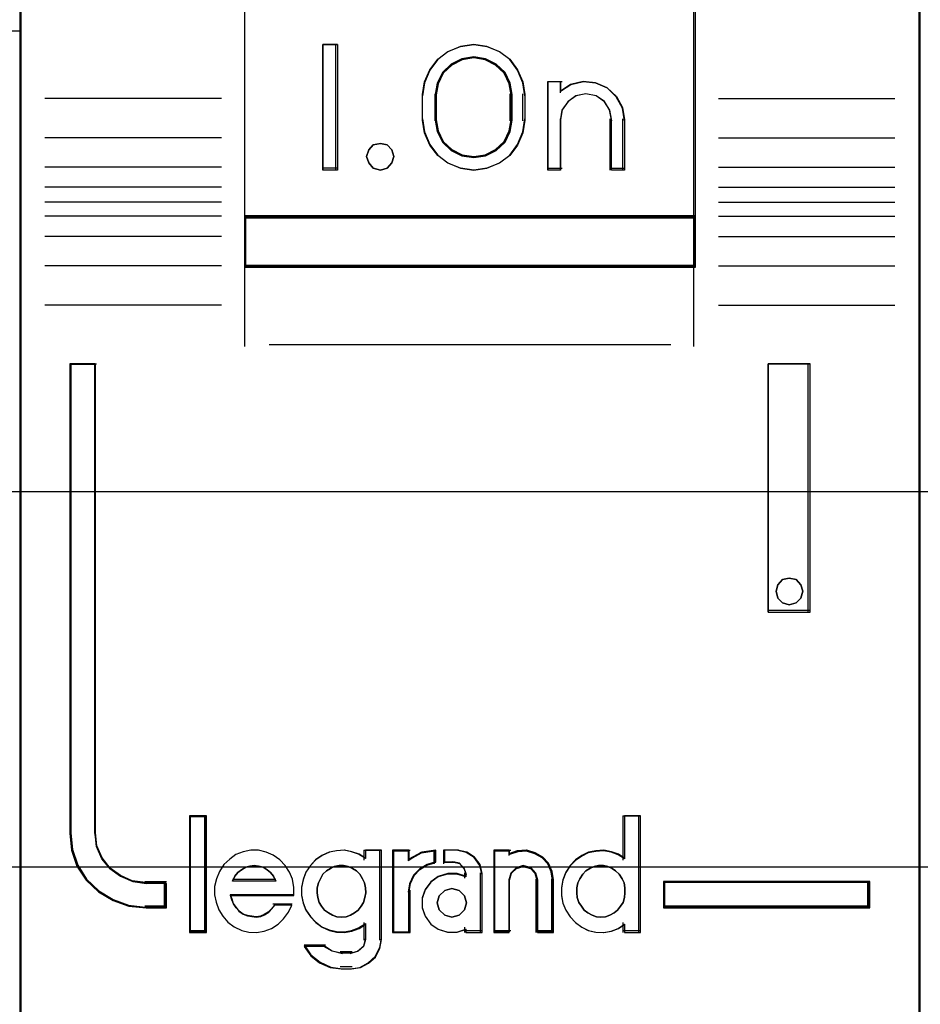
# Model space of a CAD drawing. Extents: x -558982 to 5119495, y -5290134 to 121759.
# Tile 57 of 256: x -478522 to -478342, y -21301 to -21104. Entities that reach past the tile are written whole.
import ezdxf

# ---------------------------------------------------------------- set-up
doc = ezdxf.new("R2010")
doc.units = 0
doc.header["$MEASUREMENT"] = 0
doc.layers.get('0').update_dxf_attribs({"color": 252})
doc.layers.add('30', color=7, linetype='Continuous')
doc.layers.add('45', color=8, linetype='Continuous')

# ---------------------------------------------------------------- blocks, each defined once
blk = doc.blocks.new('*U1043')
at = {"layer": '30', "color": 7}
blk.add_lwpolyline([(51.981526, -142.47767), (396.088727, -142.47767), (396.088727, -178.455247), (51.981526, -178.455247), (51.981526, -142.47767)], close=True, dxfattribs=at)
for points in [[(51.981526, -142.47767), (396.088727, -142.47767), (396.088727, -178.455247), (51.981526, -178.455247), (51.981526, -142.47767)], [(51.981526, -149.974543), (396.088727, -149.974543), (396.088727, -170.958374), (51.981526, -170.958374), (51.981526, -149.974543)]]:
    blk.add_lwpolyline(points, dxfattribs=at)
blk = doc.blocks.new('*U1044')
at = {"layer": '45', "color": 7}
blk.add_lwpolyline([(79.996615, -118.986054), (98.004586, -118.986054), (98.004586, -118.986054), (116.00671, -118.986054), (116.00671, -118.986054), (116.00671, -202.010419), (116.00671, -202.010419), (98.004586, -202.010419), (98.004586, -202.010419), (79.996615, -202.010419), (79.996615, -202.010419), (61.994491, -202.010419), (61.994491, -202.010419), (61.994491, -118.986054), (61.994491, -118.986054), (79.996615, -118.986054), (79.996615, -118.986054)], close=True, dxfattribs=at)
blk.add_lwpolyline([(114.789885, -161.745508), (116.00671, -161.745508)], dxfattribs=at)
blk = doc.blocks.new('*U1045')
at = {"layer": '45', "color": 7}
for points in [[(133.996645, -119.158183), (116.00671, -119.158183), (116.00671, -200.929979), (133.996645, -200.929979), (133.996645, -119.158183)], [(133.975436, -119.179368), (116.025268, -119.179368), (116.025268, -200.908794), (133.975436, -200.908794), (133.975436, -119.179368)], [(120.494915, -165.482028), (129.50844, -165.482028), (129.50844, -161.006678), (120.494915, -161.006678), (120.494915, -165.482028)], [(122.355943, -162.020914), (122.355943, -164.528699), (122.059027, -164.528699), (122.059027, -162.020914), (122.355943, -162.020914)], [(126.059522, -162.767677), (126.099207, -163.018456), (126.099207, -163.531158), (126.059522, -163.781937), (125.951806, -164.027142), (125.798736, -164.238911), (125.588974, -164.389378), (125.339527, -164.489689), (125.078741, -164.528699), (124.812286, -164.489689), (124.562839, -164.389378), (124.358746, -164.238911), (124.200007, -164.027142), (124.092291, -163.781937), (124.052607, -163.531158), (124.052607, -163.018456), (124.092291, -162.767677), (124.200007, -162.522471), (124.358746, -162.310703), (124.562839, -162.160236), (124.812286, -162.059924), (125.078741, -162.020914), (125.339527, -162.059924), (125.588974, -162.160236), (125.798736, -162.310703), (125.951806, -162.522471), (126.059522, -162.767677)], [(125.844707, -163.530832), (125.844707, -163.016429), (125.804764, -162.792776), (125.702054, -162.580306), (125.525164, -162.412566), (125.314037, -162.30633), (125.080085, -162.267191), (124.840428, -162.30633), (124.629301, -162.412566), (124.45241, -162.580306), (124.3497, -162.792776), (124.309757, -163.016429), (124.309757, -163.530832), (124.3497, -163.754485), (124.45241, -163.966955), (124.629301, -164.134695), (124.840428, -164.24093), (125.080085, -164.274478), (125.314037, -164.24093), (125.525164, -164.134695), (125.702054, -163.966955), (125.804764, -163.754485), (125.844707, -163.530832)], [(127.020033, -162.815902), (127.271103, -162.759744), (127.510761, -162.782207), (127.744712, -162.883291), (127.927308, -163.057378), (128.052843, -163.276392), (128.092786, -163.523484), (128.092786, -164.528699), (127.830304, -164.528699), (127.830304, -163.523484), (127.790361, -163.321317), (127.687651, -163.158461), (127.522173, -163.046147), (127.316752, -163.006837), (127.122743, -163.046147), (126.962972, -163.158461), (126.843143, -163.321317), (126.808906, -163.523484), (126.808906, -164.528699), (126.557836, -164.528699), (126.557836, -162.759744), (126.808906, -162.759744), (126.808906, -162.950679), (127.020033, -162.815902)], [(123.441277, -164.124535), (123.477332, -164.255294), (123.441277, -164.386053), (123.345133, -164.487094), (123.212935, -164.528699), (123.068718, -164.487094), (122.978583, -164.386053), (122.93652, -164.255294), (122.978583, -164.124535), (123.068718, -164.023494), (123.212935, -163.993776), (123.345133, -164.023494), (123.441277, -164.124535)], [(129.50844, -165.439658), (120.494915, -165.439658), (120.494915, -166.467135), (129.50844, -166.467135), (129.50844, -165.439658)], [(118.936106, -179.268225), (118.936106, -178.778737), (118.533086, -178.778737), (118.260622, -178.740238), (118.022216, -178.63574), (117.812191, -178.487243), (117.647577, -178.283748), (117.539727, -178.041754), (117.511345, -177.77776), (117.511345, -168.394978), (117.006151, -168.394978), (117.006151, -177.77776), (117.040209, -178.113252), (117.14806, -178.432245), (117.329702, -178.712738), (117.579461, -178.943733), (117.868954, -179.119729), (118.186829, -179.229726), (118.533086, -179.268225), (118.936106, -179.268225)], [(130.961208, -168.394978), (130.961208, -173.360233), (131.801586, -173.360233), (131.801586, -168.394978), (130.961208, -168.394978)], [(131.617027, -172.809774), (131.653128, -172.939886), (131.617027, -173.081826), (131.520755, -173.170539), (131.382365, -173.211938), (131.249992, -173.170539), (131.153721, -173.081826), (131.117619, -172.939886), (131.153721, -172.809774), (131.249992, -172.709233), (131.382365, -172.679663), (131.520755, -172.709233), (131.617027, -172.809774)], [(119.720813, -179.742242), (119.720813, -177.448956), (119.413292, -177.448956), (119.413292, -179.742242), (119.720813, -179.742242)], [(132.994553, -178.738598), (128.866889, -178.738598), (128.866889, -179.268225), (132.994553, -179.268225), (132.994553, -178.738598)]]:
    blk.add_lwpolyline(points, close=True, dxfattribs=at)
at = {"layer": '45', "color": 139}
for points in [[(133.996645, -119.158183), (116.00671, -119.158183), (116.00671, -200.929979), (133.996645, -200.929979), (133.996645, -119.158183)], [(123.477332, -164.255294), (123.441277, -164.124535), (123.345133, -164.023494), (123.212935, -163.993776), (123.068718, -164.023494), (122.978583, -164.124535), (122.93652, -164.255294), (122.978583, -164.386053), (123.068718, -164.487094), (123.212935, -164.528699), (123.345133, -164.487094), (123.441277, -164.386053), (123.477332, -164.255294)], [(131.653128, -172.939886), (131.617027, -172.809774), (131.520755, -172.709233), (131.382365, -172.679663), (131.249992, -172.709233), (131.153721, -172.809774), (131.117619, -172.939886), (131.153721, -173.081826), (131.249992, -173.170539), (131.382365, -173.211938), (131.520755, -173.170539), (131.617027, -173.081826), (131.653128, -172.939886)], [(122.429667, -179.453595), (122.528387, -179.442183), (122.615492, -179.413653), (122.696791, -179.368006), (122.766475, -179.310947), (122.830352, -179.231064), (122.871002, -179.156887), (122.900037, -179.059886), (122.923265, -178.962885), (122.911651, -178.865884), (122.89423, -178.768883), (122.853581, -178.683294), (122.801317, -178.592), (122.731633, -178.529234), (122.656141, -178.477881), (122.569036, -178.437939), (122.476123, -178.420822), (122.389018, -178.420822), (122.290298, -178.437939), (122.214807, -178.477881), (122.133508, -178.529234), (122.063824, -178.592), (122.017368, -178.683294), (121.976719, -178.768883), (121.947683, -178.865884), (121.947683, -178.962885), (121.959298, -179.059886), (121.988333, -179.156887), (122.034789, -179.231064), (122.092859, -179.310947), (122.174158, -179.368006), (122.255456, -179.413653), (122.342562, -179.442183), (122.429667, -179.453595)], [(127.616925, -179.453595), (127.70968, -179.442183), (127.796637, -179.413653), (127.883594, -179.368006), (127.95316, -179.310947), (128.011131, -179.231064), (128.063305, -179.156887), (128.092291, -179.059886), (128.098088, -178.962885), (128.098088, -178.865884), (128.080697, -178.768883), (128.040117, -178.683294), (127.982145, -178.592), (127.91258, -178.529234), (127.843014, -178.477881), (127.756057, -178.437939), (127.6691, -178.420822), (127.570548, -178.420822), (127.483591, -178.437939), (127.396634, -178.477881), (127.315474, -178.529234), (127.257502, -178.592), (127.199531, -178.683294), (127.158951, -178.768883), (127.135762, -178.865884), (127.135762, -178.962885), (127.147356, -179.059886), (127.176342, -179.156887), (127.228516, -179.231064), (127.286488, -179.310947), (127.356054, -179.368006), (127.443011, -179.413653), (127.529968, -179.442183), (127.616925, -179.453595)], [(124.932751, -179.164948), (124.890902, -179.02357), (124.783292, -178.917536), (124.639811, -178.876301), (124.496331, -178.917536), (124.38872, -179.02357), (124.346872, -179.164948), (124.38872, -179.306326), (124.496331, -179.41236), (124.639811, -179.453595), (124.783292, -179.41236), (124.890902, -179.306326), (124.932751, -179.164948)]]:
    blk.add_lwpolyline(points, close=True, dxfattribs=at)
for points in [[(120.494915, -155.318482), (120.494915, -166.467135)], [(129.468674, -155.318482), (129.468674, -166.467135)], [(122.355943, -162.020914), (122.059027, -162.020914)], [(122.059027, -162.020914), (122.059027, -164.528699)], [(122.316178, -162.020914), (122.316178, -164.528699)], [(126.099207, -163.043095), (126.059522, -162.786122), (125.951806, -162.53486), (125.798736, -162.317861), (125.588974, -162.163677), (125.339527, -162.060888), (125.078741, -162.020914), (124.812286, -162.060888), (124.562839, -162.163677), (124.358746, -162.317861), (124.200007, -162.53486), (124.092291, -162.786122), (124.052607, -163.043095)], [(125.844707, -163.043095), (125.804764, -162.811482), (125.702054, -162.591449), (125.525164, -162.41774), (125.314037, -162.307723), (125.080085, -162.267191), (124.840428, -162.307723), (124.629301, -162.41774), (124.45241, -162.591449), (124.3497, -162.811482), (124.309757, -163.043095)], [(126.557836, -162.759744), (126.844148, -162.759744)], [(126.557836, -162.759744), (126.557836, -164.528699)], [(126.801731, -162.759744), (126.801731, -162.987484)], [(128.092786, -163.546241), (128.05262, -163.291786), (127.926384, -163.066247), (127.742767, -162.886972), (127.507508, -162.782877), (127.266511, -162.759744), (127.014038, -162.817575), (126.801731, -162.956369)], [(124.052607, -163.546241), (124.052607, -163.003373)], [(124.309757, -163.546241), (124.309757, -163.003373)], [(125.802291, -163.546241), (125.802291, -163.003373)], [(126.05679, -163.546241), (126.05679, -163.003373)], [(127.838287, -163.546241), (127.797751, -163.333814), (127.693516, -163.162693), (127.525583, -163.044678), (127.317114, -163.003373), (127.120226, -163.044678), (126.958083, -163.162693), (126.836476, -163.333814), (126.801731, -163.546241)], [(120.033635, -163.096058), (116.507756, -163.096058)], [(129.967069, -163.096058), (133.495599, -163.096058)], [(124.052607, -163.506519), (124.092291, -163.763492), (124.200007, -164.014754), (124.358746, -164.231753), (124.562839, -164.385937), (124.812286, -164.488726), (125.078741, -164.528699), (125.339527, -164.488726), (125.588974, -164.385937), (125.798736, -164.231753), (125.951806, -164.014754), (126.059522, -163.763492), (126.099207, -163.506519)], [(124.309757, -163.506519), (124.3497, -163.737484), (124.45241, -163.956901), (124.629301, -164.130125), (124.840428, -164.239834), (125.080085, -164.274478), (125.314037, -164.239834), (125.525164, -164.130125), (125.702054, -163.956901), (125.804764, -163.737484), (125.844707, -163.506519)], [(126.801731, -163.506519), (126.801731, -164.528699)], [(127.79587, -163.506519), (127.79587, -164.528699)], [(128.05037, -163.506519), (128.05037, -164.528699)], [(120.033635, -163.885202), (116.507756, -163.885202)], [(129.967069, -163.885202), (133.495599, -163.885202)], [(120.033635, -164.47044), (116.507756, -164.47044)], [(122.355943, -164.486329), (122.059027, -164.486329)], [(126.557836, -164.486329), (126.844148, -164.486329)], [(127.79587, -164.486329), (128.092786, -164.486329)], [(129.967069, -164.47044), (133.495599, -164.47044)], [(120.033635, -164.870309), (116.507756, -164.870309)], [(129.967069, -164.870309), (133.495599, -164.870309)], [(120.033635, -165.1669), (116.507756, -165.1669)], [(129.967069, -165.1669), (133.495599, -165.1669)], [(120.033635, -165.450251), (116.507756, -165.450251)], [(120.494915, -165.439658), (129.50844, -165.439658)], [(129.967069, -165.450251), (133.495599, -165.450251)], [(120.033635, -165.852767), (116.507756, -165.852767)], [(129.967069, -165.852767), (133.495599, -165.852767)], [(120.033635, -166.443302), (116.507756, -166.443302)], [(120.494915, -166.427413), (129.50844, -166.427413)], [(120.494915, -166.427413), (120.494915, -168.050721)], [(129.468674, -166.427413), (129.468674, -168.050721)], [(129.967069, -166.443302), (133.495599, -166.443302)], [(120.033635, -167.22715), (116.507756, -167.22715)], [(129.967069, -167.22715), (133.495599, -167.22715)], [(120.988008, -168.010998), (129.015347, -168.010998)], [(117.006151, -168.394978), (117.006151, -177.782621)], [(117.006151, -168.394978), (117.541661, -168.394978)], [(117.501895, -168.394978), (117.501895, -177.782621)], [(130.961208, -173.360233), (130.961208, -168.394978)], [(130.961208, -168.394978), (131.801586, -168.394978)], [(131.761821, -173.360233), (131.761821, -168.394978)], [(130.961208, -173.320511), (131.801586, -173.320511)], [(119.394735, -177.430419), (119.394735, -179.760779)], [(119.394735, -177.430419), (119.73937, -177.430419)], [(119.699604, -177.430419), (119.699604, -179.760779)], [(128.058323, -177.430419), (128.058323, -178.314896)], [(128.058323, -177.430419), (128.40826, -177.430419)], [(128.368494, -177.430419), (128.368494, -179.760779)], [(117.006151, -177.742899), (117.040388, -178.086238), (117.148805, -178.412692), (117.331401, -178.699746), (117.582471, -178.936143), (117.873484, -179.116255), (118.193027, -179.228826), (118.541101, -179.268225)], [(117.501895, -177.742899), (117.530762, -178.016675), (117.640456, -178.267637), (117.807884, -178.478673), (118.021498, -178.632673), (118.26398, -178.741042), (118.541101, -178.780968)], [(121.483752, -179.019915), (121.483752, -178.85715), (121.455239, -178.694384), (121.392511, -178.554069), (121.306972, -178.419367), (121.204325, -178.307115), (121.067463, -178.2117), (120.930601, -178.155574), (120.776631, -178.116286), (120.622661, -178.116286), (120.468691, -178.144349), (120.326126, -178.200475), (120.200669, -178.295889), (120.080915, -178.402529), (119.995376, -178.537231), (119.93835, -178.688771), (119.898432, -178.840312), (119.898432, -179.003077), (119.926945, -179.154618), (119.983971, -179.306158), (120.063807, -179.435248), (120.166454, -179.553112), (120.291911, -179.648527), (120.440178, -179.715878), (120.582743, -179.749553), (120.736713, -179.760779), (120.890683, -179.732716), (121.03895, -179.67659), (121.17011, -179.592401), (121.278459, -179.485761), (121.375403, -179.351059), (121.443834, -179.210744)], [(122.923265, -178.279052), (122.785506, -178.194862), (122.642007, -178.144349), (122.492767, -178.116286), (122.337788, -178.127511), (122.194289, -178.155574), (122.04505, -178.222925), (121.918771, -178.307115), (121.815451, -178.419367), (121.723612, -178.554069), (121.666212, -178.705609), (121.637512, -178.85715), (121.637512, -179.019915), (121.666212, -179.171455), (121.723612, -179.31177), (121.815451, -179.446473), (121.918771, -179.558725), (122.04505, -179.654139), (122.194289, -179.715878), (122.337788, -179.749553), (122.492767, -179.760779), (122.642007, -179.732716), (122.785506, -179.67659), (122.923265, -179.592401)], [(122.880848, -178.116286), (122.880848, -178.314896)], [(122.880848, -178.116286), (123.233436, -178.116286)], [(123.193671, -178.116286), (123.193671, -179.909074)], [(123.453472, -178.116286), (123.453472, -179.760779)], [(123.453472, -178.116286), (123.80606, -178.116286)], [(124.323012, -178.116286), (124.028291, -178.163525), (123.763644, -178.325489)], [(123.763644, -178.116286), (123.763644, -178.325489)], [(124.280596, -178.116286), (124.280596, -178.386396)], [(124.474121, -178.116286), (124.474121, -178.386396)], [(124.771037, -178.116286), (124.474121, -178.116286)], [(125.242922, -178.611487), (125.200786, -178.420566), (125.086417, -178.259477), (124.923893, -178.15805), (124.731272, -178.116286)], [(125.476213, -178.116286), (125.476213, -179.760779)], [(125.476213, -178.116286), (125.815546, -178.116286)], [(126.671831, -178.730654), (126.642738, -178.55512), (126.572916, -178.385438), (126.456546, -178.256713), (126.299446, -178.168946), (126.130709, -178.116286), (125.944517, -178.127988), (125.77578, -178.186499)], [(125.77578, -178.116286), (125.77578, -178.222211)], [(128.098088, -178.279052), (127.971942, -178.194862), (127.828594, -178.144349), (127.673779, -178.116286), (127.518963, -178.127511), (127.369881, -178.155574), (127.238001, -178.222925), (127.111855, -178.307115), (127.00291, -178.419367), (126.916902, -178.554069), (126.859562, -178.705609), (126.830893, -178.85715), (126.830893, -179.019915), (126.859562, -179.171455), (126.916902, -179.31177), (127.00291, -179.446473), (127.111855, -179.558725), (127.238001, -179.654139), (127.369881, -179.715878), (127.518963, -179.749553), (127.673779, -179.760779), (127.828594, -179.732716), (127.971942, -179.67659), (128.098088, -179.592401)], [(124.323012, -178.344026), (124.148585, -178.396963), (123.998217, -178.485192), (123.871908, -178.614594), (123.793717, -178.78517), (123.763644, -178.955745)], [(124.474121, -178.344026), (124.699459, -178.344026)], [(124.932751, -178.611487), (124.887241, -178.481018), (124.789721, -178.376643), (124.659694, -178.344026)], [(121.123211, -178.730654), (121.076524, -178.635807), (121.018166, -178.55993), (120.948136, -178.509345), (120.866434, -178.452437), (120.778897, -178.433468), (120.691359, -178.420822), (120.603821, -178.433468), (120.52212, -178.452437), (120.434582, -178.509345), (120.364552, -178.55993), (120.306194, -178.635807), (120.253671, -178.730654)], [(124.932751, -178.636529), (124.746341, -178.57971), (124.559931, -178.57971), (124.367696, -178.636529), (124.222064, -178.744486), (124.105557, -178.897898), (124.047304, -179.068355), (124.047304, -179.261541), (124.105557, -179.431998), (124.222064, -179.591092), (124.367696, -179.693367), (124.559931, -179.750186), (124.746341, -179.750186), (124.932751, -179.693367)], [(124.892985, -178.569117), (124.892985, -178.675043)], [(125.203156, -178.569117), (125.203156, -179.760779)], [(126.359008, -178.730654), (126.317349, -178.572576), (126.222128, -178.465083), (126.067394, -178.420822), (125.924563, -178.465083), (125.817439, -178.572576), (125.77578, -178.730654)], [(118.501336, -178.738598), (118.936106, -178.738598)], [(118.893689, -178.738598), (118.893689, -179.268225)], [(118.893689, -178.738598), (118.893689, -179.268225)], [(120.253671, -178.690932), (121.123211, -178.690932)], [(125.77578, -178.690932), (125.77578, -179.760779)], [(126.319243, -178.690932), (126.319243, -179.760779)], [(126.629414, -178.690932), (126.629414, -179.760779)], [(128.866889, -178.738598), (132.994553, -178.738598)], [(128.866889, -178.738598), (128.866889, -179.268225)], [(132.954787, -179.268225), (132.954787, -178.738598)], [(123.453472, -179.760779), (123.80606, -179.760779), (123.80606, -178.916023)], [(120.211254, -178.998115), (121.483752, -178.998115)], [(120.211254, -178.998115), (120.240347, -179.088013), (120.26944, -179.17791), (120.327625, -179.261814), (120.38581, -179.333732), (120.467269, -179.393663), (120.554547, -179.423629), (120.641824, -179.441608), (120.73492, -179.453595), (120.822198, -179.435615), (120.897839, -179.40565), (120.979298, -179.351711), (121.04912, -179.279793), (121.107305, -179.201882)], [(121.064888, -179.183485), (121.446638, -179.183485)], [(118.501336, -179.228503), (118.936106, -179.228503)], [(128.866889, -179.228503), (132.994553, -179.228503)], [(122.880848, -179.556872), (122.880848, -179.909074)], [(128.058323, -179.556872), (128.058323, -179.760779)], [(119.394735, -179.721057), (119.73937, -179.721057)], [(124.892985, -179.654853), (124.892985, -179.760779)], [(124.892985, -179.721057), (125.242922, -179.721057)], [(125.476213, -179.721057), (125.815546, -179.721057)], [(126.319243, -179.721057), (126.671831, -179.721057)], [(128.058323, -179.721057), (128.40826, -179.721057)], [(122.610443, -180.48372), (122.800307, -180.454464), (122.966439, -180.366697), (123.108837, -180.237973), (123.197837, -180.056588), (123.233436, -179.869352)], [(122.610443, -180.176536), (122.757278, -180.132653), (122.878576, -180.026079), (122.923265, -179.869352)], [(121.687882, -180.004407), (121.822962, -180.202124), (122.005027, -180.351909), (122.222331, -180.453763), (122.45138, -180.48372)], [(121.687882, -180.004407), (122.112048, -180.004407)], [(122.069631, -180.004407), (122.251118, -180.126332), (122.45138, -180.176536)], [(122.408964, -180.136814), (122.650208, -180.136814)], [(122.650208, -180.443998), (122.408964, -180.443998)]]:
    blk.add_lwpolyline(points, dxfattribs=at)
at = {"layer": '45', "color": 59}
for points in [[(120.494915, -165.482028), (129.50844, -165.482028), (129.50844, -161.006678), (120.494915, -161.006678), (120.494915, -165.482028)], [(122.355943, -162.020914), (122.355943, -164.528699), (122.059027, -164.528699), (122.059027, -162.020914), (122.355943, -162.020914)], [(126.059522, -162.767677), (126.099207, -163.018456), (126.099207, -163.531158), (126.059522, -163.781937), (125.951806, -164.027142), (125.798736, -164.238911), (125.588974, -164.389378), (125.339527, -164.489689), (125.078741, -164.528699), (124.812286, -164.489689), (124.562839, -164.389378), (124.358746, -164.238911), (124.200007, -164.027142), (124.092291, -163.781937), (124.052607, -163.531158), (124.052607, -163.018456), (124.092291, -162.767677), (124.200007, -162.522471), (124.358746, -162.310703), (124.562839, -162.160236), (124.812286, -162.059924), (125.078741, -162.020914), (125.339527, -162.059924), (125.588974, -162.160236), (125.798736, -162.310703), (125.951806, -162.522471), (126.059522, -162.767677)], [(125.844707, -163.530832), (125.844707, -163.016429), (125.804764, -162.792776), (125.702054, -162.580306), (125.525164, -162.412566), (125.314037, -162.30633), (125.080085, -162.267191), (124.840428, -162.30633), (124.629301, -162.412566), (124.45241, -162.580306), (124.3497, -162.792776), (124.309757, -163.016429), (124.309757, -163.530832), (124.3497, -163.754485), (124.45241, -163.966955), (124.629301, -164.134695), (124.840428, -164.24093), (125.080085, -164.274478), (125.314037, -164.24093), (125.525164, -164.134695), (125.702054, -163.966955), (125.804764, -163.754485), (125.844707, -163.530832)], [(125.823499, -163.52603), (125.823499, -163.021128), (125.784591, -162.801606), (125.684541, -162.593059), (125.512234, -162.428418), (125.306576, -162.324145), (125.078686, -162.285728), (124.845237, -162.324145), (124.63958, -162.428418), (124.467272, -162.593059), (124.367222, -162.801606), (124.328314, -163.021128), (124.328314, -163.52603), (124.367222, -163.745552), (124.467272, -163.954098), (124.63958, -164.11874), (124.845237, -164.223013), (125.078686, -164.255941), (125.306576, -164.223013), (125.512234, -164.11874), (125.684541, -163.954098), (125.784591, -163.745552), (125.823499, -163.52603)], [(127.020033, -162.815902), (127.271103, -162.759744), (127.510761, -162.782207), (127.744712, -162.883291), (127.927308, -163.057378), (128.052843, -163.276392), (128.092786, -163.523484), (128.092786, -164.528699), (127.830304, -164.528699), (127.830304, -163.523484), (127.790361, -163.321317), (127.687651, -163.158461), (127.522173, -163.046147), (127.316752, -163.006837), (127.122743, -163.046147), (126.962972, -163.158461), (126.843143, -163.321317), (126.808906, -163.523484), (126.808906, -164.528699), (126.557836, -164.528699), (126.557836, -162.759744), (126.808906, -162.759744), (126.808906, -162.950679), (127.020033, -162.815902)], [(123.441277, -164.124535), (123.477332, -164.255294), (123.441277, -164.386053), (123.345133, -164.487094), (123.212935, -164.528699), (123.068718, -164.487094), (122.978583, -164.386053), (122.93652, -164.255294), (122.978583, -164.124535), (123.068718, -164.023494), (123.212935, -163.993776), (123.345133, -164.023494), (123.441277, -164.124535)], [(129.50844, -165.439658), (120.494915, -165.439658), (120.494915, -166.467135), (129.50844, -166.467135), (129.50844, -165.439658)], [(129.489883, -165.460843), (120.513473, -165.460843), (120.513473, -166.448598), (129.489883, -166.448598), (129.489883, -165.460843)], [(130.961208, -168.394978), (130.961208, -173.360233), (131.801586, -173.360233), (131.801586, -168.394978), (130.961208, -168.394978)], [(131.617027, -172.809774), (131.653128, -172.939886), (131.617027, -173.081826), (131.520755, -173.170539), (131.382365, -173.211938), (131.249992, -173.170539), (131.153721, -173.081826), (131.117619, -172.939886), (131.153721, -172.809774), (131.249992, -172.709233), (131.382365, -172.679663), (131.520755, -172.709233), (131.617027, -172.809774)], [(119.73937, -179.760779), (119.73937, -177.430419), (119.394735, -177.430419), (119.394735, -179.760779), (119.73937, -179.760779)], [(126.830893, -178.8632), (126.830893, -179.024875), (126.859365, -179.175401), (126.91631, -179.314777), (127.001727, -179.448577), (127.109922, -179.560078), (127.2352, -179.654853), (127.366173, -179.716178), (127.514229, -179.749629), (127.667979, -179.760779), (127.82173, -179.732903), (127.964091, -179.677153), (128.08937, -179.593528), (128.08937, -179.760779), (128.40826, -179.760779), (128.40826, -177.430419), (128.08937, -177.430419), (128.08937, -178.288972), (127.964091, -178.205347), (127.82173, -178.155172), (127.667979, -178.127297), (127.514229, -178.138447), (127.366173, -178.166322), (127.2352, -178.233222), (127.109922, -178.316848), (127.001727, -178.428348), (126.91631, -178.562149), (126.859365, -178.712674), (126.830893, -178.8632)], [(119.898432, -179.003077), (119.926945, -179.154618), (119.983971, -179.306158), (120.063807, -179.435248), (120.166454, -179.553112), (120.291911, -179.648527), (120.440178, -179.715878), (120.582743, -179.749553), (120.736713, -179.760779), (120.890683, -179.732716), (121.03895, -179.67659), (121.17011, -179.592401), (121.278459, -179.485761), (121.375403, -179.351059), (121.443834, -179.210744), (121.095976, -179.210744), (121.03895, -179.283707), (120.970519, -179.351059), (120.890683, -179.401572), (120.816549, -179.429635), (120.73101, -179.446473), (120.639769, -179.435248), (120.55423, -179.41841), (120.468691, -179.390347), (120.388855, -179.334221), (120.331829, -179.26687), (120.274803, -179.188293), (120.24629, -179.104104), (120.217777, -179.019915), (121.483752, -179.019915), (121.483752, -178.85715), (121.455239, -178.694384), (121.392511, -178.554069), (121.306972, -178.419367), (121.204325, -178.307115), (121.067463, -178.2117), (120.930601, -178.155574), (120.776631, -178.116286), (120.622661, -178.116286), (120.468691, -178.144349), (120.326126, -178.200475), (120.200669, -178.295889), (120.080915, -178.402529), (119.995376, -178.537231), (119.93835, -178.688771), (119.898432, -178.840312), (119.898432, -179.003077)], [(121.723008, -178.55078), (121.666011, -178.701181), (121.637512, -178.851583), (121.637512, -179.013126), (121.666011, -179.163527), (121.723008, -179.302788), (121.814204, -179.436478), (121.916799, -179.547887), (122.042193, -179.642584), (122.190386, -179.703859), (122.332879, -179.737282), (122.486772, -179.748423), (122.634965, -179.720571), (122.777458, -179.664866), (122.914251, -179.58131), (122.914251, -179.898824), (122.874353, -180.038085), (122.766058, -180.132783), (122.634965, -180.171776), (122.429774, -180.171776), (122.247383, -180.132783), (122.082091, -180.038085), (121.68881, -180.038085), (121.819903, -180.221909), (121.996595, -180.36117), (122.207485, -180.455868), (122.429774, -180.48372), (122.634965, -180.48372), (122.817356, -180.455868), (122.976948, -180.372311), (123.113742, -180.249762), (123.199238, -180.077078), (123.233436, -179.898824), (123.233436, -178.116286), (122.914251, -178.116286), (122.914251, -178.277829), (122.777458, -178.194272), (122.634965, -178.144138), (122.486772, -178.116286), (122.332879, -178.127427), (122.190386, -178.155279), (122.042193, -178.222124), (121.916799, -178.305681), (121.814204, -178.417089), (121.723008, -178.55078)], [(123.453472, -178.116286), (123.453472, -179.760779), (123.780279, -179.760779), (123.780279, -178.935726), (123.809458, -178.772961), (123.885324, -178.610195), (124.007877, -178.486718), (124.153773, -178.402529), (124.323012, -178.352015), (124.323012, -178.116286), (124.037056, -178.155574), (123.780279, -178.290277), (123.780279, -178.116286), (123.453472, -178.116286)], [(123.472029, -178.134823), (123.472029, -179.742242), (123.783891, -179.742242), (123.783891, -178.935789), (123.811736, -178.776693), (123.884132, -178.617597), (124.00108, -178.496904), (124.140304, -178.414613), (124.301804, -178.365238), (124.301804, -178.134823), (124.028925, -178.173225), (123.783891, -178.304891), (123.783891, -178.134823), (123.472029, -178.134823)], [(124.104786, -178.907663), (124.047304, -179.076041), (124.047304, -179.26687), (124.104786, -179.435248), (124.219749, -179.592401), (124.363453, -179.693427), (124.553143, -179.749553), (124.737084, -179.749553), (124.921025, -179.693427), (124.921025, -179.760779), (125.242922, -179.760779), (125.242922, -178.582132), (125.202685, -178.402529), (125.09347, -178.250988), (124.938269, -178.155574), (124.754328, -178.116286), (124.489913, -178.116286), (124.489913, -178.352015), (124.679602, -178.352015), (124.794565, -178.380078), (124.880788, -178.46988), (124.921025, -178.582132), (124.921025, -178.649483), (124.737084, -178.593357), (124.553143, -178.593357), (124.363453, -178.649483), (124.219749, -178.756123), (124.104786, -178.907663)], [(125.476213, -178.116286), (125.476213, -179.760779), (125.786614, -179.760779), (125.786614, -178.705609), (125.826851, -178.565294), (125.930318, -178.46988), (126.068274, -178.430592), (126.217726, -178.46988), (126.309697, -178.565294), (126.349934, -178.705609), (126.349934, -179.760779), (126.671831, -179.760779), (126.671831, -178.705609), (126.64309, -178.537231), (126.574112, -178.374466), (126.459149, -178.250988), (126.303948, -178.166799), (126.137252, -178.116286), (125.953311, -178.127511), (125.786614, -178.183637), (125.786614, -178.116286), (125.476213, -178.116286)], [(125.49477, -178.134823), (125.49477, -179.742242), (125.794847, -179.742242), (125.794847, -178.71086), (125.833746, -178.573709), (125.933772, -178.480445), (126.067139, -178.442043), (126.211621, -178.480445), (126.300533, -178.573709), (126.339431, -178.71086), (126.339431, -179.742242), (126.650622, -179.742242), (126.650622, -178.71086), (126.622837, -178.546278), (126.556154, -178.387182), (126.445014, -178.266489), (126.294976, -178.184198), (126.133823, -178.134823), (125.956, -178.145795), (125.794847, -178.200656), (125.794847, -178.134823), (125.49477, -178.134823)], [(121.076524, -178.635807), (121.123211, -178.730654), (120.253671, -178.730654), (120.306194, -178.635807), (120.364552, -178.55993), (120.434582, -178.509345), (120.52212, -178.452437), (120.603821, -178.433468), (120.691359, -178.420822), (120.778897, -178.433468), (120.866434, -178.452437), (120.948136, -178.509345), (121.018166, -178.55993), (121.076524, -178.635807)], [(121.123211, -178.730654), (120.253671, -178.730654), (120.306194, -178.635807), (120.364552, -178.55993), (120.434582, -178.509345), (120.52212, -178.452437), (120.603821, -178.433468), (120.691359, -178.420822), (120.778897, -178.433468), (120.866434, -178.452437), (120.948136, -178.509345), (121.018166, -178.55993), (121.076524, -178.635807), (121.123211, -178.730654)], [(122.830352, -179.231064), (122.766475, -179.310947), (122.696791, -179.368006), (122.615492, -179.413653), (122.528387, -179.442183), (122.429667, -179.453595), (122.342562, -179.442183), (122.255456, -179.413653), (122.174158, -179.368006), (122.092859, -179.310947), (122.034789, -179.231064), (121.988333, -179.156887), (121.959298, -179.059886), (121.947683, -178.962885), (121.947683, -178.865884), (121.976719, -178.768883), (122.017368, -178.683294), (122.063824, -178.592), (122.133508, -178.529234), (122.214807, -178.477881), (122.290298, -178.437939), (122.389018, -178.420822), (122.476123, -178.420822), (122.569036, -178.437939), (122.656141, -178.477881), (122.731633, -178.529234), (122.801317, -178.592), (122.853581, -178.683294), (122.89423, -178.768883), (122.911651, -178.865884), (122.923265, -178.962885), (122.900037, -179.059886), (122.871002, -179.156887), (122.830352, -179.231064)], [(122.017368, -178.683294), (122.063824, -178.592), (122.133508, -178.529234), (122.214807, -178.477881), (122.290298, -178.437939), (122.389018, -178.420822), (122.476123, -178.420822), (122.569036, -178.437939), (122.656141, -178.477881), (122.731633, -178.529234), (122.801317, -178.592), (122.853581, -178.683294), (122.89423, -178.768883), (122.911651, -178.865884), (122.923265, -178.962885), (122.900037, -179.059886), (122.871002, -179.156887), (122.830352, -179.231064), (122.766475, -179.310947), (122.696791, -179.368006), (122.615492, -179.413653), (122.528387, -179.442183), (122.429667, -179.453595), (122.342562, -179.442183), (122.255456, -179.413653), (122.174158, -179.368006), (122.092859, -179.310947), (122.034789, -179.231064), (121.988333, -179.156887), (121.959298, -179.059886), (121.947683, -178.962885), (121.947683, -178.865884), (121.976719, -178.768883), (122.017368, -178.683294)], [(127.756057, -178.437939), (127.843014, -178.477881), (127.91258, -178.529234), (127.982145, -178.592), (128.040117, -178.683294), (128.080697, -178.768883), (128.098088, -178.865884), (128.098088, -178.962885), (128.092291, -179.059886), (128.063305, -179.156887), (128.011131, -179.231064), (127.95316, -179.310947), (127.883594, -179.368006), (127.796637, -179.413653), (127.70968, -179.442183), (127.616925, -179.453595), (127.529968, -179.442183), (127.443011, -179.413653), (127.356054, -179.368006), (127.286488, -179.310947), (127.228516, -179.231064), (127.176342, -179.156887), (127.147356, -179.059886), (127.135762, -178.962885), (127.135762, -178.865884), (127.158951, -178.768883), (127.199531, -178.683294), (127.257502, -178.592), (127.315474, -178.529234), (127.396634, -178.477881), (127.483591, -178.437939), (127.570548, -178.420822), (127.6691, -178.420822), (127.756057, -178.437939)], [(127.158951, -178.768883), (127.199531, -178.683294), (127.257502, -178.592), (127.315474, -178.529234), (127.396634, -178.477881), (127.483591, -178.437939), (127.570548, -178.420822), (127.6691, -178.420822), (127.756057, -178.437939), (127.843014, -178.477881), (127.91258, -178.529234), (127.982145, -178.592), (128.040117, -178.683294), (128.080697, -178.768883), (128.098088, -178.865884), (128.098088, -178.962885), (128.092291, -179.059886), (128.063305, -179.156887), (128.011131, -179.231064), (127.95316, -179.310947), (127.883594, -179.368006), (127.796637, -179.413653), (127.70968, -179.442183), (127.616925, -179.453595), (127.529968, -179.442183), (127.443011, -179.413653), (127.356054, -179.368006), (127.286488, -179.310947), (127.228516, -179.231064), (127.176342, -179.156887), (127.147356, -179.059886), (127.135762, -178.962885), (127.135762, -178.865884), (127.158951, -178.768883)], [(132.975996, -178.759783), (128.888097, -178.759783), (128.888097, -179.249688), (132.975996, -179.249688), (132.975996, -178.759783)], [(124.890902, -179.02357), (124.932751, -179.164948), (124.890902, -179.306326), (124.783292, -179.41236), (124.639811, -179.453595), (124.496331, -179.41236), (124.38872, -179.306326), (124.346872, -179.164948), (124.38872, -179.02357), (124.496331, -178.917536), (124.639811, -178.876301), (124.783292, -178.917536), (124.890902, -179.02357)], [(124.346872, -179.164948), (124.38872, -179.02357), (124.496331, -178.917536), (124.639811, -178.876301), (124.783292, -178.917536), (124.890902, -179.02357), (124.932751, -179.164948), (124.890902, -179.306326), (124.783292, -179.41236), (124.639811, -179.453595), (124.496331, -179.41236), (124.38872, -179.306326), (124.346872, -179.164948)]]:
    blk.add_lwpolyline(points, close=True, dxfattribs=at)
at = {"layer": '45', "color": 1}
for points in [[(118.936106, -179.268225), (118.936106, -178.778737), (118.533086, -178.778737), (118.260622, -178.740238), (118.022216, -178.63574), (117.812191, -178.487243), (117.647577, -178.283748), (117.539727, -178.041754), (117.511345, -177.77776), (117.511345, -168.394978), (117.006151, -168.394978), (117.006151, -177.77776), (117.040209, -178.113252), (117.14806, -178.432245), (117.329702, -178.712738), (117.579461, -178.943733), (117.868954, -179.119729), (118.186829, -179.229726), (118.533086, -179.268225), (118.936106, -179.268225)], [(118.914898, -179.249688), (118.914898, -178.761869), (118.520182, -178.761869), (118.253331, -178.723501), (118.019837, -178.61936), (117.81414, -178.471369), (117.652918, -178.268568), (117.54729, -178.027399), (117.519493, -177.764305), (117.519493, -168.413515), (117.024708, -168.413515), (117.024708, -177.764305), (117.058065, -178.098653), (117.163693, -178.416558), (117.341593, -178.696095), (117.586206, -178.926302), (117.869734, -179.101698), (118.181059, -179.21132), (118.520182, -179.249688), (118.914898, -179.249688)], [(132.994553, -178.738598), (128.866889, -178.738598), (128.866889, -179.268225), (132.994553, -179.268225), (132.994553, -178.738598)]]:
    blk.add_lwpolyline(points, close=True, dxfattribs=at)

msp = doc.modelspace()

# ---------------------------------------------------------------- block references
at = {"xscale": 10, "yscale": 10, "zscale": 10}
for name in ['*U1043', '*U1044', '*U1045']:
    msp.add_blockref(name, (-479682.25, -19489.05), dxfattribs=at)

doc.saveas('drawing.dxf')
